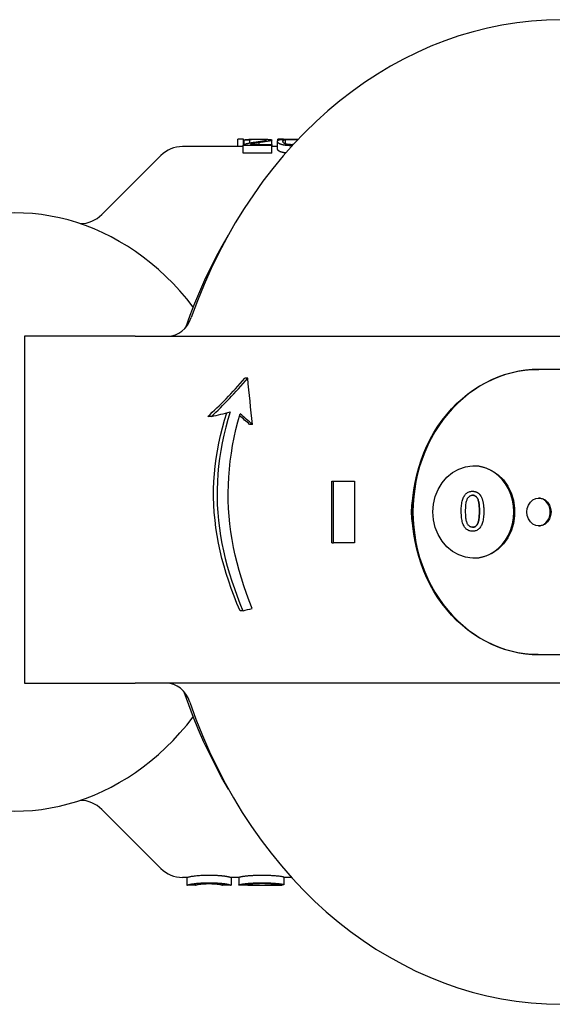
# Model space of a CAD drawing. Header units: millimetres. Extents: x 43 to 3729, y 37 to 451.
# Tile 5 of 12: x 304 to 338, y 387 to 451. Entities that reach past the tile are written whole.
import ezdxf

# ---------------------------------------------------------------- set-up
doc = ezdxf.new("R2010")
doc.units = ezdxf.units.MM
doc.layers.add('DETAIL', color=2, linetype='Continuous')

msp = doc.modelspace()

# ---------------------------------------------------------------- linework, layer by layer
at = {"layer": 'DETAIL'}
for p, q in [((318.354, 443.16), (317.983, 443.16)), ((317.983, 442.682), (317.983, 443.16)), ((318.354, 442.781), (318.354, 443.16)), ((320.944, 443.16), (320.589, 443.16)), ((320.589, 443.079), (320.589, 443.16)), ((320.944, 443.15), (320.944, 443.16)), ((321.088, 442.847), (321.088, 443.127)), ((318.34, 442.682), (314.402, 442.682)), ((318.34, 442.259), (318.34, 442.75)), ((320.192, 442.747), (318.34, 442.747)), ((318.34, 442.256), (318.34, 442.747)), ((318.404, 443.054), (318.354, 443.054)), ((318.404, 442.815), (318.404, 443.096)), ((318.757, 442.913), (318.757, 443.092)), ((318.818, 442.823), (320.192, 442.823)), ((319.362, 442.823), (319.362, 442.931)), ((320.189, 442.823), (320.189, 443.099)), ((320.192, 442.823), (320.192, 442.747)), ((320.192, 442.256), (320.192, 442.747)), ((320.56, 442.682), (320.192, 442.682)), ((320.56, 442.519), (320.56, 443.016)), ((309.16, 438.267), (312.988, 442.096)), ((320.192, 442.256), (318.34, 442.256)), ((304.139, 430.382), (304.139, 407.882)), ((311.325, 430.382), (304.139, 430.382)), ((311.325, 430.382), (323.092, 430.382)), ((323.092, 430.382), (330.427, 430.382)), ((332.633, 430.382), (376.321, 430.382)), ((337.478, 428.232), (337.526, 428.232)), ((353.842, 428.232), (337.526, 428.232)), ((318.624, 427.653), (318.441, 427.653)), ((316.272, 425.176), (316.034, 425.176)), ((318.93, 424.663), (318.751, 424.663)), ((324.089, 416.982), (324.089, 420.982)), ((324.089, 420.982), (324.195, 420.982)), ((324.195, 420.982), (325.553, 420.982)), ((324.195, 416.982), (324.195, 420.982)), ((325.553, 420.982), (325.553, 416.982)), ((333.215, 420.325), (333.215, 420.325)), ((333.215, 417.733), (333.215, 417.733)), ((324.089, 416.982), (324.195, 416.982)), ((325.553, 416.982), (324.195, 416.982)), ((318.32, 412.575), (318.132, 412.575)), ((337.478, 409.732), (337.526, 409.732)), ((337.526, 409.732), (353.842, 409.732)), ((304.139, 407.882), (311.325, 407.882)), ((323.092, 407.882), (311.325, 407.882)), ((330.249, 407.882), (323.092, 407.882)), ((376.321, 407.882), (332.633, 407.882)), ((309.16, 399.696), (312.988, 395.867)), ((314.684, 395.282), (314.402, 395.282)), ((314.683, 395.282), (314.683, 394.782)), ((317.55, 395.282), (317.55, 394.782)), ((318.054, 395.282), (317.55, 395.282)), ((318.054, 395.293), (318.054, 394.793)), ((320.967, 395.311), (320.967, 394.811)), ((321.47, 395.282), (320.967, 395.282)), ((315.237, 394.782), (314.684, 394.782)), ((317.55, 394.782), (316.997, 394.782)), ((318.815, 394.782), (318.163, 394.782)), ((320.869, 394.782), (320.309, 394.782)), ((320.363, 394.82), (320.363, 394.782)), ((320.871, 394.811), (320.871, 394.782))]:
    msp.add_line(p, q, dxfattribs=at)
at = {"layer": 'DETAIL', "flags": 128}
for points in [[(318.404, 443.096), (318.412, 443.102), (318.422, 443.109), (318.436, 443.114), (318.451, 443.12), (318.47, 443.125), (318.492, 443.129), (318.516, 443.133), (318.543, 443.137), (318.572, 443.14), (318.605, 443.143), (318.64, 443.146), (318.678, 443.148), (318.718, 443.15), (318.761, 443.152), (318.806, 443.154), (318.854, 443.155), (318.903, 443.157), (318.955, 443.158), (319.009, 443.159), (319.066, 443.159), (319.124, 443.16), (319.185, 443.16), (319.249, 443.161), (319.314, 443.161)], [(319.306, 443.143), (319.265, 443.143), (319.226, 443.143), (319.188, 443.142), (319.152, 443.142), (319.117, 443.141), (319.083, 443.14), (319.05, 443.139), (319.019, 443.138), (318.99, 443.137), (318.961, 443.135), (318.934, 443.133), (318.909, 443.131), (318.885, 443.129), (318.863, 443.127), (318.843, 443.124), (318.825, 443.122), (318.81, 443.119), (318.796, 443.116), (318.784, 443.112), (318.775, 443.109), (318.767, 443.105), (318.762, 443.101), (318.758, 443.096), (318.757, 443.092)], [(319.837, 443.1), (319.836, 443.103), (319.833, 443.107), (319.828, 443.11), (319.821, 443.113), (319.812, 443.116), (319.8, 443.119), (319.787, 443.121), (319.772, 443.124), (319.754, 443.126), (319.735, 443.128), (319.714, 443.13), (319.69, 443.132), (319.665, 443.134), (319.639, 443.136), (319.611, 443.137), (319.582, 443.138), (319.552, 443.139), (319.521, 443.14), (319.488, 443.141), (319.454, 443.142), (319.419, 443.142), (319.383, 443.143), (319.345, 443.143), (319.306, 443.143)], [(319.314, 443.161), (319.381, 443.161), (319.445, 443.16), (319.506, 443.16), (319.566, 443.159), (319.622, 443.158), (319.677, 443.158), (319.729, 443.156), (319.779, 443.155), (319.826, 443.153), (319.871, 443.152), (319.914, 443.149), (319.954, 443.147), (319.992, 443.144), (320.026, 443.142), (320.057, 443.139), (320.085, 443.135), (320.109, 443.132), (320.13, 443.128), (320.148, 443.124), (320.163, 443.12), (320.174, 443.115), (320.183, 443.11), (320.188, 443.105), (320.189, 443.099)], [(320.56, 443.016), (320.562, 443.034), (320.566, 443.049), (320.574, 443.064), (320.586, 443.076), (320.6, 443.087), (320.618, 443.097), (320.639, 443.106), (320.663, 443.114), (320.69, 443.121), (320.72, 443.127), (320.754, 443.132), (320.79, 443.137), (320.83, 443.141), (320.872, 443.145), (320.918, 443.148), (320.967, 443.151), (321.019, 443.153), (321.074, 443.155), (321.132, 443.157), (321.194, 443.158), (321.259, 443.159), (321.327, 443.16), (321.398, 443.16), (321.472, 443.161)], [(320.912, 443.016), (320.912, 443.024), (320.913, 443.032), (320.915, 443.04), (320.917, 443.047), (320.92, 443.054), (320.923, 443.06), (320.927, 443.066), (320.932, 443.072), (320.937, 443.077), (320.943, 443.082), (320.949, 443.087), (320.956, 443.091), (320.964, 443.096), (320.972, 443.099), (320.981, 443.103), (320.99, 443.107), (321, 443.11), (321.011, 443.113), (321.022, 443.116), (321.034, 443.118), (321.047, 443.121), (321.06, 443.123), (321.074, 443.125), (321.088, 443.127)], [(321.088, 443.127), (321.1, 443.128), (321.113, 443.13), (321.126, 443.131), (321.139, 443.132), (321.152, 443.133), (321.166, 443.134), (321.18, 443.135), (321.195, 443.136), (321.209, 443.137), (321.224, 443.138), (321.24, 443.138), (321.256, 443.139), (321.272, 443.14), (321.288, 443.14), (321.305, 443.141), (321.322, 443.141), (321.339, 443.142), (321.357, 443.142), (321.375, 443.142), (321.393, 443.142), (321.412, 443.143), (321.431, 443.143), (321.45, 443.143), (321.47, 443.143)], [(321.47, 443.143), (321.49, 443.143), (321.51, 443.143), (321.53, 443.143), (321.549, 443.142), (321.569, 443.142), (321.588, 443.142), (321.606, 443.141), (321.625, 443.141), (321.643, 443.14), (321.661, 443.14), (321.678, 443.139), (321.695, 443.138), (321.712, 443.138), (321.729, 443.137), (321.745, 443.136), (321.761, 443.135), (321.777, 443.134), (321.792, 443.133), (321.808, 443.131), (321.823, 443.13), (321.837, 443.128), (321.852, 443.127), (321.866, 443.125), (321.879, 443.124)], [(321.472, 443.161), (321.493, 443.161), (321.514, 443.161), (321.534, 443.16), (321.554, 443.16), (321.574, 443.16), (321.594, 443.16), (321.613, 443.16), (321.633, 443.16), (321.652, 443.16), (321.67, 443.16), (321.689, 443.159), (321.707, 443.159), (321.725, 443.159), (321.743, 443.158), (321.761, 443.158), (321.778, 443.158), (321.795, 443.157), (321.812, 443.157), (321.829, 443.157), (321.845, 443.156), (321.861, 443.156), (321.877, 443.155), (321.893, 443.155), (321.908, 443.154)], [(318.34, 442.747), (318.34, 442.749), (318.34, 442.752), (318.34, 442.754), (318.341, 442.757), (318.341, 442.759), (318.342, 442.761), (318.343, 442.764), (318.344, 442.766), (318.345, 442.769), (318.346, 442.771), (318.348, 442.773), (318.349, 442.776), (318.351, 442.778), (318.353, 442.78), (318.355, 442.783), (318.357, 442.785), (318.359, 442.787), (318.362, 442.789), (318.365, 442.792), (318.367, 442.794), (318.371, 442.796), (318.374, 442.798), (318.377, 442.8), (318.38, 442.802)], [(318.38, 442.802), (318.393, 442.81), (318.407, 442.817), (318.422, 442.823), (318.438, 442.83), (318.455, 442.837), (318.473, 442.844), (318.493, 442.85), (318.513, 442.857), (318.535, 442.863), (318.558, 442.869), (318.582, 442.876), (318.607, 442.882), (318.634, 442.888), (318.663, 442.894), (318.693, 442.9), (318.726, 442.907), (318.76, 442.913), (318.797, 442.92), (318.835, 442.927), (318.875, 442.933), (318.917, 442.94), (318.961, 442.947), (319.007, 442.954), (319.055, 442.961)], [(318.757, 443.092), (318.742, 443.092), (318.727, 443.092), (318.713, 443.092), (318.698, 443.092), (318.683, 443.093), (318.669, 443.093), (318.654, 443.093), (318.639, 443.093), (318.625, 443.093), (318.61, 443.093), (318.595, 443.094), (318.581, 443.094), (318.566, 443.094), (318.551, 443.094), (318.537, 443.094), (318.522, 443.094), (318.507, 443.095), (318.493, 443.095), (318.478, 443.095), (318.463, 443.095), (318.448, 443.095), (318.434, 443.095), (318.419, 443.096), (318.404, 443.096)], [(319.362, 442.931), (319.312, 442.923), (319.265, 442.916), (319.221, 442.909), (319.18, 442.902), (319.143, 442.896), (319.108, 442.89), (319.076, 442.884), (319.047, 442.879), (319.022, 442.874), (318.999, 442.87), (318.98, 442.866), (318.963, 442.863), (318.949, 442.859), (318.934, 442.856), (318.921, 442.853), (318.907, 442.85), (318.895, 442.846), (318.882, 442.843), (318.87, 442.84), (318.859, 442.836), (318.848, 442.833), (318.838, 442.83), (318.828, 442.826), (318.818, 442.823)], [(319.055, 442.961), (319.129, 442.971), (319.199, 442.981), (319.265, 442.99), (319.327, 442.999), (319.385, 443.007), (319.438, 443.015), (319.488, 443.022), (319.533, 443.028), (319.575, 443.035), (319.612, 443.041), (319.645, 443.046), (319.674, 443.051), (319.7, 443.056), (319.724, 443.06), (319.745, 443.065), (319.765, 443.069), (319.782, 443.073), (319.796, 443.078), (319.809, 443.082), (319.819, 443.085), (319.827, 443.089), (319.832, 443.093), (319.836, 443.097), (319.837, 443.1)], [(320.189, 443.099), (320.188, 443.095), (320.185, 443.09), (320.179, 443.085), (320.172, 443.081), (320.162, 443.076), (320.15, 443.071), (320.136, 443.066), (320.12, 443.061), (320.101, 443.055), (320.079, 443.05), (320.055, 443.044), (320.028, 443.038), (319.998, 443.032), (319.965, 443.026), (319.929, 443.02), (319.89, 443.013), (319.847, 443.006), (319.797, 442.998), (319.741, 442.989), (319.678, 442.98), (319.609, 442.969), (319.533, 442.957), (319.451, 442.945), (319.362, 442.931)], [(320.837, 442.803), (320.815, 442.81), (320.793, 442.817), (320.772, 442.824), (320.753, 442.832), (320.734, 442.839), (320.716, 442.847), (320.699, 442.856), (320.683, 442.864), (320.668, 442.873), (320.654, 442.881), (320.641, 442.89), (320.629, 442.9), (320.618, 442.909), (320.608, 442.918), (320.599, 442.928), (320.591, 442.937), (320.584, 442.947), (320.577, 442.957), (320.572, 442.967), (320.568, 442.977), (320.564, 442.987), (320.562, 442.996), (320.56, 443.006), (320.56, 443.016)], [(320.837, 442.311), (320.815, 442.317), (320.793, 442.324), (320.772, 442.331), (320.753, 442.339), (320.734, 442.346), (320.716, 442.354), (320.699, 442.362), (320.683, 442.371), (320.668, 442.379), (320.654, 442.388), (320.641, 442.396), (320.629, 442.405), (320.618, 442.415), (320.608, 442.424), (320.599, 442.433), (320.591, 442.443), (320.584, 442.452), (320.577, 442.462), (320.572, 442.471), (320.568, 442.481), (320.564, 442.491), (320.562, 442.5), (320.56, 442.51), (320.56, 442.519)], [(321.472, 442.735), (321.439, 442.736), (321.406, 442.736), (321.374, 442.737), (321.342, 442.737), (321.311, 442.738), (321.281, 442.74), (321.251, 442.741), (321.222, 442.743), (321.193, 442.745), (321.165, 442.748), (321.138, 442.75), (321.111, 442.753), (321.085, 442.756), (321.059, 442.759), (321.034, 442.762), (321.01, 442.766), (320.986, 442.77), (320.963, 442.774), (320.941, 442.778), (320.919, 442.783), (320.898, 442.788), (320.877, 442.793), (320.857, 442.798), (320.837, 442.803)], [(321.472, 442.802), (321.433, 442.802), (321.395, 442.803), (321.358, 442.805), (321.322, 442.807), (321.288, 442.81), (321.254, 442.814), (321.221, 442.819), (321.19, 442.824), (321.159, 442.83), (321.129, 442.836), (321.101, 442.843), (321.073, 442.851), (321.048, 442.86), (321.024, 442.869), (321.003, 442.88), (320.984, 442.892), (320.967, 442.905), (320.952, 442.919), (320.94, 442.934), (320.93, 442.949), (320.922, 442.966), (320.917, 442.982), (320.913, 442.999), (320.912, 443.016)], [(321.582, 442.804), (321.577, 442.804), (321.573, 442.804), (321.569, 442.804), (321.564, 442.804), (321.56, 442.803), (321.555, 442.803), (321.551, 442.803), (321.546, 442.803), (321.542, 442.803), (321.537, 442.803), (321.533, 442.802), (321.528, 442.802), (321.524, 442.802), (321.519, 442.802), (321.514, 442.802), (321.51, 442.802), (321.505, 442.802), (321.5, 442.802), (321.496, 442.802), (321.491, 442.802), (321.486, 442.802), (321.482, 442.802), (321.477, 442.802), (321.472, 442.802)], [(321.519, 442.736), (321.517, 442.736), (321.515, 442.736), (321.513, 442.736), (321.511, 442.736), (321.509, 442.736), (321.507, 442.736), (321.505, 442.736), (321.503, 442.736), (321.502, 442.736), (321.5, 442.736), (321.498, 442.735), (321.496, 442.735), (321.494, 442.735), (321.492, 442.735), (321.49, 442.735), (321.488, 442.735), (321.486, 442.735), (321.484, 442.735), (321.482, 442.735), (321.48, 442.735), (321.478, 442.735), (321.476, 442.735), (321.474, 442.735), (321.472, 442.735)], [(318.34, 442.256), (318.34, 442.256), (318.34, 442.256), (318.34, 442.256), (318.34, 442.256), (318.34, 442.257), (318.34, 442.257), (318.34, 442.257), (318.34, 442.257), (318.34, 442.257), (318.34, 442.257), (318.34, 442.257), (318.34, 442.258), (318.34, 442.258), (318.34, 442.258), (318.34, 442.258), (318.34, 442.258), (318.34, 442.258), (318.34, 442.258), (318.34, 442.259), (318.34, 442.259), (318.34, 442.259), (318.34, 442.259), (318.34, 442.259), (318.34, 442.259)], [(321.097, 442.263), (321.085, 442.265), (321.072, 442.266), (321.06, 442.268), (321.048, 442.269), (321.036, 442.271), (321.025, 442.272), (321.013, 442.274), (321.002, 442.276), (320.99, 442.278), (320.979, 442.28), (320.968, 442.282), (320.957, 442.284), (320.946, 442.286), (320.936, 442.288), (320.925, 442.29), (320.915, 442.292), (320.905, 442.294), (320.895, 442.296), (320.885, 442.299), (320.875, 442.301), (320.865, 442.303), (320.856, 442.306), (320.847, 442.308), (320.837, 442.311)], [(314.606, 430.952), (314.891, 431.74), (315.194, 432.519), (315.515, 433.288), (315.853, 434.046), (316.21, 434.793), (316.583, 435.528), (316.974, 436.251), (317.381, 436.961)], [(330.427, 430.382), (330.478, 430.382), (330.529, 430.382), (330.58, 430.382), (330.633, 430.382), (330.685, 430.383), (330.739, 430.383), (330.793, 430.384), (330.849, 430.384), (330.906, 430.385), (330.963, 430.385), (331.023, 430.386), (331.083, 430.386), (331.146, 430.386), (331.21, 430.387), (331.276, 430.387), (331.343, 430.387), (331.413, 430.387), (331.481, 430.387), (331.547, 430.387), (331.612, 430.386), (331.675, 430.386), (331.736, 430.386), (331.796, 430.385), (331.855, 430.385)], [(331.854, 430.383), (331.887, 430.383), (331.919, 430.382), (331.951, 430.382), (331.984, 430.382), (332.016, 430.382), (332.048, 430.381), (332.081, 430.381), (332.113, 430.381), (332.146, 430.381), (332.178, 430.381), (332.211, 430.381), (332.243, 430.38), (332.275, 430.38), (332.308, 430.38), (332.34, 430.38), (332.373, 430.38), (332.405, 430.38), (332.438, 430.38), (332.47, 430.38), (332.503, 430.38), (332.535, 430.38), (332.568, 430.379), (332.6, 430.379), (332.633, 430.379)], [(329.349, 419.909), (329.406, 420.409), (329.487, 420.904), (329.593, 421.394), (329.722, 421.876), (329.874, 422.35), (330.049, 422.814), (330.246, 423.266), (330.465, 423.706), (330.704, 424.132), (330.964, 424.543), (331.243, 424.937), (331.54, 425.313), (331.855, 425.671), (332.186, 426.009), (332.533, 426.326), (332.894, 426.621), (333.269, 426.893), (333.655, 427.143), (334.053, 427.367), (334.46, 427.568), (334.876, 427.742), (335.299, 427.891), (335.728, 428.013), (336.162, 428.108), (336.599, 428.177), (337.038, 428.218), (337.478, 428.232)], [(337.526, 428.232), (337.089, 428.218), (336.652, 428.177), (336.217, 428.11), (335.785, 428.015), (335.358, 427.894), (334.937, 427.747), (334.523, 427.575), (334.117, 427.377), (333.721, 427.154), (333.336, 426.907), (332.962, 426.638), (332.602, 426.345), (332.256, 426.032), (331.925, 425.697), (331.611, 425.343), (331.313, 424.97), (331.034, 424.579), (330.774, 424.172), (330.534, 423.75), (330.314, 423.314), (330.115, 422.865), (329.939, 422.405), (329.784, 421.935), (329.653, 421.456), (329.545, 420.97), (329.461, 420.478), (329.4, 419.982), (329.364, 419.482), (329.352, 418.982), (329.364, 418.481), (329.4, 417.981), (329.461, 417.485), (329.545, 416.993), (329.653, 416.507), (329.784, 416.028), (329.939, 415.558), (330.115, 415.098), (330.314, 414.649), (330.534, 414.213), (330.774, 413.791), (331.034, 413.384), (331.313, 412.993), (331.611, 412.62), (331.925, 412.266), (332.256, 411.932), (332.602, 411.618), (332.962, 411.325), (333.336, 411.056), (333.721, 410.809), (334.117, 410.586), (334.523, 410.388), (334.937, 410.216), (335.358, 410.069), (335.785, 409.948), (336.217, 409.853), (336.652, 409.786), (337.089, 409.745), (337.526, 409.732)], [(318.132, 412.575), (317.931, 413.052), (317.74, 413.532), (317.56, 414.015), (317.391, 414.5), (317.233, 414.988), (317.088, 415.478), (316.956, 415.97), (316.837, 416.464), (316.732, 416.96), (316.641, 417.457), (316.565, 417.955), (316.504, 418.454), (316.458, 418.954), (316.427, 419.453), (316.413, 419.953), (316.415, 420.453), (316.432, 420.953), (316.466, 421.453), (316.515, 421.952), (316.579, 422.451), (316.659, 422.949), (316.752, 423.446), (316.86, 423.941), (316.982, 424.435), (317.117, 424.926), (317.264, 425.416)], [(317.486, 425.473), (317.337, 424.974), (317.202, 424.472), (317.08, 423.97), (316.972, 423.466), (316.879, 422.962), (316.801, 422.457), (316.738, 421.952), (316.69, 421.447), (316.657, 420.944), (316.64, 420.441), (316.639, 419.94), (316.653, 419.44), (316.683, 418.94), (316.729, 418.44), (316.789, 417.941), (316.863, 417.444), (316.952, 416.948), (317.054, 416.453), (317.17, 415.96), (317.299, 415.469), (317.441, 414.98), (317.595, 414.494), (317.76, 414.01), (317.937, 413.528), (318.123, 413.05), (318.32, 412.575)], [(318.921, 412.731), (318.729, 413.216), (318.548, 413.704), (318.378, 414.196), (318.22, 414.69), (318.073, 415.186), (317.939, 415.685), (317.818, 416.186), (317.711, 416.688), (317.617, 417.193), (317.538, 417.698), (317.473, 418.204), (317.422, 418.711), (317.386, 419.218), (317.365, 419.725), (317.36, 420.232), (317.37, 420.74), (317.396, 421.25), (317.437, 421.762), (317.493, 422.274), (317.564, 422.787), (317.65, 423.3), (317.75, 423.813), (317.866, 424.325), (317.995, 424.836), (318.138, 425.345)], [(330.646, 418.982), (330.684, 419.489), (330.798, 419.981), (330.985, 420.445), (331.238, 420.866), (331.552, 421.234), (331.915, 421.536), (332.318, 421.765), (332.749, 421.914), (333.195, 421.979), (333.645, 421.957), (334.083, 421.85), (334.5, 421.661), (334.881, 421.394), (335.217, 421.058), (335.498, 420.663), (335.716, 420.219), (335.866, 419.739), (335.941, 419.238), (335.941, 418.728), (335.866, 418.227), (335.717, 417.747), (335.5, 417.303), (335.219, 416.907), (334.883, 416.57), (334.502, 416.304), (334.085, 416.113), (333.647, 416.006), (333.197, 415.984), (332.751, 416.048), (332.32, 416.197), (331.917, 416.426), (331.553, 416.728), (331.239, 417.095), (330.985, 417.518), (330.798, 417.982), (330.684, 418.475), (330.646, 418.982)], [(333.285, 415.982), (333.629, 416.01), (333.966, 416.09), (334.291, 416.218), (334.598, 416.392), (334.883, 416.611), (335.139, 416.87), (335.364, 417.164), (335.554, 417.489), (335.705, 417.84), (335.814, 418.209), (335.88, 418.592), (335.903, 418.982), (335.88, 419.371), (335.814, 419.754), (335.705, 420.123), (335.554, 420.474), (335.364, 420.799), (335.139, 421.093), (334.883, 421.352), (334.598, 421.571), (334.291, 421.745), (333.966, 421.874), (333.629, 421.953), (333.285, 421.981)], [(332.483, 419.03), (332.485, 419.139), (332.488, 419.242), (332.495, 419.341), (332.504, 419.434), (332.515, 419.521), (332.529, 419.604), (332.546, 419.68), (332.565, 419.752), (332.586, 419.819), (332.611, 419.881), (332.637, 419.94), (332.666, 419.995), (332.698, 420.046), (332.732, 420.093), (332.769, 420.137), (332.808, 420.176), (332.85, 420.211), (332.894, 420.241), (332.941, 420.267), (332.991, 420.288), (333.043, 420.304), (333.098, 420.315), (333.155, 420.322), (333.215, 420.325)], [(332.483, 419.03), (332.485, 419.139), (332.488, 419.242), (332.495, 419.341), (332.504, 419.434), (332.515, 419.521), (332.529, 419.604), (332.546, 419.68), (332.565, 419.752), (332.586, 419.819), (332.61, 419.881), (332.637, 419.94), (332.666, 419.995), (332.698, 420.046), (332.732, 420.093), (332.769, 420.137), (332.808, 420.176), (332.85, 420.211), (332.894, 420.241), (332.941, 420.267), (332.991, 420.288), (333.043, 420.304), (333.098, 420.315), (333.155, 420.322), (333.215, 420.325)], [(333.215, 420.325), (333.242, 420.324), (333.268, 420.323), (333.294, 420.321), (333.319, 420.318), (333.344, 420.313), (333.369, 420.308), (333.392, 420.303), (333.416, 420.296), (333.439, 420.288), (333.461, 420.279), (333.483, 420.27), (333.505, 420.259), (333.526, 420.248), (333.546, 420.236), (333.566, 420.223), (333.586, 420.209), (333.605, 420.194), (333.623, 420.178), (333.641, 420.161), (333.659, 420.143), (333.676, 420.125), (333.693, 420.105), (333.709, 420.085), (333.724, 420.063)], [(329.349, 418.054), (329.335, 418.13), (329.322, 418.207), (329.311, 418.284), (329.301, 418.361), (329.292, 418.438), (329.284, 418.515), (329.277, 418.593), (329.272, 418.67), (329.268, 418.748), (329.265, 418.826), (329.263, 418.904), (329.262, 418.982), (329.263, 419.059), (329.265, 419.137), (329.268, 419.215), (329.272, 419.293), (329.277, 419.37), (329.284, 419.448), (329.292, 419.525), (329.301, 419.602), (329.311, 419.679), (329.322, 419.756), (329.335, 419.833), (329.349, 419.909)], [(329.349, 419.909), (329.342, 419.832), (329.336, 419.755), (329.33, 419.678), (329.325, 419.6), (329.321, 419.523), (329.317, 419.446), (329.314, 419.368), (329.312, 419.291), (329.31, 419.214), (329.308, 419.136), (329.307, 419.059), (329.307, 418.982), (329.307, 418.904), (329.308, 418.827), (329.31, 418.749), (329.312, 418.672), (329.314, 418.595), (329.317, 418.517), (329.321, 418.44), (329.325, 418.363), (329.33, 418.285), (329.336, 418.208), (329.342, 418.131), (329.349, 418.054)], [(332.768, 419.03), (332.769, 419.131), (332.771, 419.226), (332.776, 419.316), (332.782, 419.4), (332.79, 419.478), (332.8, 419.55), (332.812, 419.617), (332.825, 419.678), (332.841, 419.732), (332.858, 419.781), (332.877, 419.825), (332.897, 419.862), (332.919, 419.895), (332.942, 419.925), (332.966, 419.953), (332.99, 419.977), (333.015, 419.999), (333.041, 420.017), (333.068, 420.033), (333.096, 420.046), (333.124, 420.056), (333.154, 420.064), (333.184, 420.068), (333.215, 420.069)], [(333.663, 419.03), (333.662, 419.131), (333.659, 419.227), (333.655, 419.317), (333.648, 419.401), (333.64, 419.479), (333.631, 419.552), (333.619, 419.618), (333.605, 419.679), (333.59, 419.734), (333.573, 419.783), (333.554, 419.826), (333.534, 419.863), (333.512, 419.896), (333.489, 419.926), (333.465, 419.953), (333.441, 419.978), (333.416, 419.999), (333.389, 420.018), (333.362, 420.033), (333.335, 420.046), (333.306, 420.056), (333.276, 420.064), (333.246, 420.068), (333.215, 420.069)], [(333.215, 420.069), (333.246, 420.068), (333.276, 420.064), (333.306, 420.056), (333.335, 420.046), (333.362, 420.033), (333.389, 420.018), (333.416, 419.999), (333.441, 419.978), (333.465, 419.953), (333.489, 419.926), (333.512, 419.896), (333.534, 419.863), (333.554, 419.826), (333.573, 419.783), (333.59, 419.734), (333.605, 419.679), (333.619, 419.618), (333.631, 419.552), (333.64, 419.479), (333.648, 419.401), (333.655, 419.317), (333.659, 419.227), (333.662, 419.131), (333.663, 419.03)], [(333.724, 420.063), (333.742, 420.036), (333.76, 420.007), (333.776, 419.977), (333.792, 419.946), (333.807, 419.913), (333.822, 419.879), (333.835, 419.844), (333.848, 419.807), (333.86, 419.768), (333.871, 419.729), (333.881, 419.688), (333.891, 419.645), (333.9, 419.602), (333.908, 419.556), (333.915, 419.51), (333.922, 419.462), (333.928, 419.413), (333.933, 419.362), (333.937, 419.31), (333.94, 419.257), (333.943, 419.202), (333.945, 419.146), (333.946, 419.088), (333.946, 419.03)], [(336.74, 418.982), (336.766, 419.214), (336.845, 419.432), (336.97, 419.618), (337.133, 419.761), (337.323, 419.851), (337.526, 419.882), (337.73, 419.851), (337.919, 419.761), (338.081, 419.618), (338.206, 419.432), (338.285, 419.215), (338.311, 418.982), (338.285, 418.749), (338.206, 418.532), (338.082, 418.345), (337.92, 418.202), (337.73, 418.112), (337.527, 418.082), (337.324, 418.112), (337.134, 418.202), (336.971, 418.345), (336.845, 418.531), (336.766, 418.749), (336.74, 418.982)], [(337.502, 418.082), (337.602, 418.093), (337.7, 418.118), (337.795, 418.158), (337.884, 418.212), (337.967, 418.278), (338.041, 418.355), (338.106, 418.443), (338.161, 418.54), (338.205, 418.644), (338.237, 418.753), (338.256, 418.866), (338.262, 418.982), (338.256, 419.097), (338.237, 419.21), (338.205, 419.319), (338.161, 419.423), (338.106, 419.52), (338.041, 419.608), (337.967, 419.685), (337.884, 419.751), (337.795, 419.805), (337.7, 419.845), (337.602, 419.87), (337.502, 419.881)], [(333.215, 417.733), (333.156, 417.735), (333.1, 417.742), (333.046, 417.753), (332.994, 417.769), (332.945, 417.79), (332.898, 417.815), (332.854, 417.844), (332.812, 417.878), (332.773, 417.915), (332.737, 417.957), (332.704, 418.002), (332.673, 418.052), (332.644, 418.105), (332.618, 418.163), (332.594, 418.224), (332.572, 418.289), (332.552, 418.357), (332.534, 418.429), (332.518, 418.508), (332.506, 418.595), (332.496, 418.691), (332.489, 418.795), (332.485, 418.908), (332.483, 419.03)], [(333.215, 417.733), (333.156, 417.735), (333.1, 417.742), (333.046, 417.753), (332.994, 417.769), (332.945, 417.79), (332.898, 417.815), (332.854, 417.844), (332.812, 417.878), (332.773, 417.915), (332.737, 417.957), (332.703, 418.002), (332.673, 418.052), (332.644, 418.105), (332.618, 418.163), (332.594, 418.224), (332.572, 418.289), (332.552, 418.357), (332.534, 418.429), (332.518, 418.508), (332.506, 418.595), (332.496, 418.691), (332.489, 418.795), (332.485, 418.908), (332.483, 419.03)], [(333.218, 417.99), (333.187, 417.991), (333.156, 417.996), (333.126, 418.003), (333.097, 418.013), (333.069, 418.026), (333.042, 418.042), (333.016, 418.06), (332.99, 418.082), (332.966, 418.106), (332.942, 418.133), (332.919, 418.163), (332.897, 418.196), (332.877, 418.233), (332.858, 418.277), (332.841, 418.326), (332.825, 418.38), (332.812, 418.441), (332.8, 418.508), (332.79, 418.58), (332.782, 418.658), (332.776, 418.742), (332.771, 418.832), (332.769, 418.928), (332.768, 419.03)], [(333.946, 419.03), (333.945, 418.92), (333.941, 418.815), (333.935, 418.716), (333.926, 418.623), (333.914, 418.535), (333.9, 418.452), (333.884, 418.375), (333.864, 418.304), (333.843, 418.237), (333.819, 418.174), (333.792, 418.115), (333.763, 418.06), (333.731, 418.01), (333.697, 417.963), (333.661, 417.92), (333.622, 417.881), (333.58, 417.846), (333.536, 417.816), (333.489, 417.79), (333.44, 417.77), (333.388, 417.753), (333.333, 417.742), (333.275, 417.735), (333.215, 417.733)], [(333.521, 418.172), (333.532, 418.192), (333.544, 418.213), (333.554, 418.236), (333.564, 418.26), (333.574, 418.286), (333.583, 418.313), (333.592, 418.341), (333.6, 418.371), (333.607, 418.402), (333.615, 418.434), (333.621, 418.468), (333.627, 418.503), (333.633, 418.539), (333.638, 418.577), (333.643, 418.616), (333.647, 418.656), (333.651, 418.698), (333.654, 418.742), (333.657, 418.786), (333.659, 418.832), (333.661, 418.879), (333.662, 418.928), (333.663, 418.978), (333.663, 419.03)], [(333.663, 419.03), (333.663, 418.978), (333.662, 418.928), (333.661, 418.879), (333.659, 418.832), (333.657, 418.786), (333.654, 418.742), (333.651, 418.698), (333.647, 418.656), (333.643, 418.616), (333.638, 418.577), (333.633, 418.539), (333.627, 418.503), (333.621, 418.468), (333.615, 418.434), (333.607, 418.402), (333.6, 418.371), (333.592, 418.341), (333.583, 418.313), (333.574, 418.286), (333.564, 418.26), (333.554, 418.236), (333.544, 418.213), (333.533, 418.192), (333.521, 418.172)], [(337.478, 409.732), (337.038, 409.745), (336.599, 409.786), (336.162, 409.855), (335.728, 409.95), (335.299, 410.072), (334.876, 410.221), (334.46, 410.396), (334.053, 410.596), (333.655, 410.82), (333.269, 411.07), (332.894, 411.342), (332.533, 411.637), (332.186, 411.954), (331.855, 412.292), (331.54, 412.65), (331.243, 413.026), (330.964, 413.42), (330.704, 413.831), (330.465, 414.257), (330.246, 414.697), (330.049, 415.149), (329.874, 415.613), (329.722, 416.087), (329.593, 416.569), (329.487, 417.059), (329.406, 417.554), (329.349, 418.054)], [(333.218, 417.99), (333.234, 417.99), (333.249, 417.991), (333.264, 417.993), (333.279, 417.995), (333.294, 417.998), (333.308, 418.001), (333.322, 418.006), (333.336, 418.01), (333.35, 418.016), (333.363, 418.022), (333.376, 418.028), (333.389, 418.036), (333.401, 418.043), (333.413, 418.052), (333.425, 418.061), (333.437, 418.071), (333.449, 418.081), (333.46, 418.092), (333.471, 418.104), (333.481, 418.116), (333.491, 418.129), (333.502, 418.143), (333.511, 418.157), (333.521, 418.172)], [(333.521, 418.172), (333.511, 418.157), (333.502, 418.143), (333.492, 418.129), (333.481, 418.116), (333.471, 418.104), (333.46, 418.092), (333.449, 418.081), (333.437, 418.071), (333.425, 418.061), (333.414, 418.052), (333.401, 418.043), (333.389, 418.036), (333.376, 418.028), (333.363, 418.022), (333.35, 418.016), (333.336, 418.01), (333.322, 418.006), (333.308, 418.001), (333.294, 417.998), (333.279, 417.995), (333.264, 417.993), (333.249, 417.991), (333.234, 417.99), (333.218, 417.99)], [(331.726, 407.877), (331.657, 407.876), (331.592, 407.876), (331.528, 407.875), (331.466, 407.875), (331.405, 407.875), (331.345, 407.875), (331.285, 407.875), (331.224, 407.875), (331.162, 407.875), (331.099, 407.875), (331.034, 407.875), (330.967, 407.876), (330.902, 407.876), (330.837, 407.877), (330.775, 407.877), (330.713, 407.878), (330.653, 407.879), (330.594, 407.879), (330.535, 407.88), (330.477, 407.88), (330.42, 407.881), (330.363, 407.881), (330.306, 407.881), (330.249, 407.882)], [(332.633, 407.884), (332.595, 407.884), (332.557, 407.884), (332.519, 407.883), (332.481, 407.883), (332.443, 407.883), (332.405, 407.883), (332.367, 407.883), (332.33, 407.883), (332.292, 407.883), (332.254, 407.883), (332.216, 407.883), (332.178, 407.882), (332.14, 407.882), (332.103, 407.882), (332.065, 407.882), (332.027, 407.881), (331.989, 407.881), (331.952, 407.881), (331.914, 407.881), (331.876, 407.88), (331.838, 407.88), (331.801, 407.88), (331.763, 407.879), (331.725, 407.879)], [(317.381, 401.002), (316.955, 401.745), (316.548, 402.503), (316.159, 403.274), (315.789, 404.057), (315.438, 404.853), (315.107, 405.661), (314.796, 406.479), (314.505, 407.308)], [(314.683, 395.282), (314.686, 395.282), (314.693, 395.284), (314.706, 395.289), (314.723, 395.294), (314.745, 395.301), (314.773, 395.309), (314.805, 395.318), (314.842, 395.327), (314.885, 395.336), (314.932, 395.346), (314.984, 395.356), (315.041, 395.365), (315.103, 395.375), (315.17, 395.384), (315.242, 395.393), (315.318, 395.401), (315.4, 395.409), (315.487, 395.416), (315.579, 395.422), (315.676, 395.427), (315.779, 395.431), (315.886, 395.434), (315.999, 395.435), (316.117, 395.436)], [(316.117, 395.436), (316.169, 395.436), (316.221, 395.436), (316.272, 395.435), (316.322, 395.434), (316.37, 395.433), (316.418, 395.432), (316.465, 395.431), (316.511, 395.429), (316.556, 395.427), (316.6, 395.425), (316.643, 395.423), (316.685, 395.42), (316.726, 395.418), (316.766, 395.415), (316.805, 395.412), (316.843, 395.409), (316.881, 395.405), (316.917, 395.402), (316.952, 395.398), (316.987, 395.394), (317.02, 395.391), (317.053, 395.387), (317.084, 395.382), (317.115, 395.378)], [(317.115, 395.378), (317.15, 395.373), (317.184, 395.368), (317.217, 395.362), (317.248, 395.357), (317.277, 395.351), (317.305, 395.346), (317.332, 395.34), (317.357, 395.335), (317.38, 395.329), (317.402, 395.324), (317.423, 395.319), (317.442, 395.314), (317.459, 395.309), (317.475, 395.304), (317.489, 395.3), (317.502, 395.296), (317.513, 395.293), (317.523, 395.29), (317.532, 395.287), (317.538, 395.285), (317.544, 395.283), (317.547, 395.282), (317.55, 395.282), (317.55, 395.282)], [(318.054, 395.293), (318.054, 395.295), (318.056, 395.297), (318.059, 395.3), (318.063, 395.302), (318.069, 395.305), (318.075, 395.307), (318.083, 395.31), (318.092, 395.313), (318.102, 395.316), (318.114, 395.319), (318.127, 395.322), (318.141, 395.326), (318.156, 395.329), (318.172, 395.332), (318.189, 395.336), (318.208, 395.339), (318.228, 395.343), (318.249, 395.347), (318.272, 395.35), (318.295, 395.354), (318.32, 395.358), (318.346, 395.362), (318.373, 395.365), (318.401, 395.369)], [(318.401, 395.369), (318.437, 395.374), (318.474, 395.379), (318.512, 395.383), (318.551, 395.388), (318.591, 395.392), (318.632, 395.396), (318.675, 395.4), (318.718, 395.404), (318.762, 395.408), (318.807, 395.411), (318.854, 395.415), (318.901, 395.418), (318.95, 395.42), (319, 395.423), (319.05, 395.426), (319.102, 395.428), (319.155, 395.43), (319.209, 395.431), (319.264, 395.433), (319.32, 395.434), (319.377, 395.435), (319.435, 395.436), (319.494, 395.436), (319.554, 395.436)], [(319.554, 395.436), (319.653, 395.436), (319.748, 395.435), (319.84, 395.433), (319.929, 395.431), (320.016, 395.428), (320.099, 395.424), (320.179, 395.42), (320.256, 395.416), (320.33, 395.41), (320.401, 395.405), (320.468, 395.398), (320.533, 395.392), (320.594, 395.385), (320.651, 395.378), (320.703, 395.371), (320.75, 395.364), (320.793, 395.357), (320.831, 395.35), (320.865, 395.343), (320.895, 395.336), (320.919, 395.329), (320.94, 395.323), (320.956, 395.316), (320.967, 395.311)], [(314.684, 394.782), (314.688, 394.783), (314.697, 394.786), (314.711, 394.791), (314.73, 394.797), (314.754, 394.804), (314.782, 394.812), (314.815, 394.821), (314.853, 394.83), (314.896, 394.84), (314.944, 394.85), (314.996, 394.859), (315.053, 394.869), (315.115, 394.879), (315.182, 394.888), (315.253, 394.897), (315.329, 394.905), (315.41, 394.913), (315.496, 394.92), (315.587, 394.925), (315.683, 394.93), (315.784, 394.934), (315.89, 394.937), (316.001, 394.939), (316.117, 394.939)], [(315.237, 394.782), (315.24, 394.782), (315.247, 394.785), (315.257, 394.789), (315.27, 394.794), (315.287, 394.8), (315.307, 394.807), (315.331, 394.813), (315.357, 394.82), (315.388, 394.827), (315.422, 394.834), (315.459, 394.84), (315.499, 394.845), (315.542, 394.851), (315.586, 394.856), (315.632, 394.86), (315.68, 394.864), (315.729, 394.868), (315.779, 394.872), (315.832, 394.875), (315.885, 394.877), (315.941, 394.879), (315.998, 394.88), (316.057, 394.881), (316.117, 394.881)], [(316.117, 394.939), (316.169, 394.939), (316.221, 394.939), (316.272, 394.938), (316.322, 394.937), (316.37, 394.936), (316.418, 394.935), (316.465, 394.934), (316.511, 394.932), (316.556, 394.93), (316.6, 394.928), (316.643, 394.926), (316.685, 394.923), (316.726, 394.921), (316.766, 394.918), (316.805, 394.915), (316.843, 394.911), (316.881, 394.908), (316.917, 394.904), (316.952, 394.901), (316.987, 394.897), (317.02, 394.893), (317.053, 394.889), (317.084, 394.885), (317.115, 394.88)], [(316.117, 394.881), (316.177, 394.881), (316.236, 394.88), (316.293, 394.879), (316.348, 394.877), (316.402, 394.875), (316.454, 394.872), (316.505, 394.868), (316.554, 394.864), (316.602, 394.86), (316.647, 394.856), (316.692, 394.851), (316.734, 394.846), (316.775, 394.84), (316.812, 394.834), (316.846, 394.827), (316.876, 394.82), (316.903, 394.814), (316.927, 394.807), (316.947, 394.8), (316.964, 394.794), (316.977, 394.789), (316.987, 394.785), (316.994, 394.782), (316.997, 394.782)], [(317.115, 394.88), (317.149, 394.875), (317.182, 394.87), (317.214, 394.864), (317.244, 394.859), (317.273, 394.853), (317.3, 394.848), (317.326, 394.842), (317.351, 394.837), (317.374, 394.832), (317.395, 394.826), (317.416, 394.821), (317.435, 394.816), (317.452, 394.812), (317.468, 394.807), (317.483, 394.803), (317.496, 394.799), (317.508, 394.795), (317.518, 394.792), (317.527, 394.789), (317.534, 394.786), (317.54, 394.784), (317.545, 394.783), (317.548, 394.782), (317.55, 394.782)], [(318.054, 394.793), (318.054, 394.796), (318.056, 394.798), (318.059, 394.8), (318.063, 394.803), (318.069, 394.805), (318.075, 394.808), (318.083, 394.811), (318.092, 394.814), (318.102, 394.817), (318.114, 394.82), (318.127, 394.823), (318.141, 394.826), (318.156, 394.83), (318.172, 394.833), (318.189, 394.837), (318.208, 394.841), (318.228, 394.844), (318.249, 394.848), (318.272, 394.852), (318.295, 394.856), (318.32, 394.859), (318.346, 394.863), (318.373, 394.867), (318.401, 394.871)], [(318.163, 394.782), (318.154, 394.782), (318.146, 394.782), (318.137, 394.782), (318.13, 394.782), (318.122, 394.782), (318.115, 394.782), (318.109, 394.782), (318.102, 394.783), (318.096, 394.783), (318.091, 394.783), (318.086, 394.784), (318.081, 394.784), (318.077, 394.785), (318.073, 394.785), (318.069, 394.786), (318.066, 394.786), (318.063, 394.787), (318.06, 394.788), (318.058, 394.789), (318.057, 394.79), (318.055, 394.79), (318.054, 394.791), (318.054, 394.792), (318.054, 394.793)], [(318.401, 394.871), (318.437, 394.876), (318.474, 394.881), (318.512, 394.885), (318.551, 394.89), (318.591, 394.894), (318.632, 394.899), (318.675, 394.903), (318.718, 394.907), (318.762, 394.91), (318.807, 394.914), (318.854, 394.917), (318.901, 394.92), (318.95, 394.923), (319, 394.926), (319.05, 394.929), (319.102, 394.931), (319.155, 394.933), (319.209, 394.934), (319.264, 394.936), (319.32, 394.937), (319.377, 394.938), (319.435, 394.939), (319.494, 394.939), (319.554, 394.939)], [(319.554, 394.881), (319.49, 394.881), (319.428, 394.88), (319.367, 394.879), (319.308, 394.878), (319.251, 394.876), (319.195, 394.873), (319.141, 394.87), (319.089, 394.867), (319.038, 394.863), (318.989, 394.859), (318.942, 394.855), (318.896, 394.85), (318.853, 394.845), (318.814, 394.841), (318.779, 394.836), (318.747, 394.831), (318.719, 394.826), (318.695, 394.821), (318.674, 394.816), (318.658, 394.812), (318.645, 394.807), (318.635, 394.803), (318.63, 394.799), (318.628, 394.796)], [(318.628, 394.796), (318.63, 394.792), (318.635, 394.79), (318.644, 394.788), (318.657, 394.786), (318.673, 394.784), (318.692, 394.783), (318.716, 394.783), (318.742, 394.782), (318.773, 394.782), (318.807, 394.782), (318.844, 394.782), (318.886, 394.782), (318.93, 394.782), (318.976, 394.782), (319.025, 394.783), (319.075, 394.783), (319.129, 394.784), (319.184, 394.784), (319.241, 394.785), (319.301, 394.785), (319.363, 394.785), (319.427, 394.786), (319.494, 394.786), (319.563, 394.786)], [(319.554, 394.939), (319.653, 394.939), (319.748, 394.938), (319.84, 394.936), (319.929, 394.934), (320.016, 394.931), (320.099, 394.927), (320.179, 394.923), (320.256, 394.918), (320.33, 394.913), (320.401, 394.907), (320.468, 394.901), (320.533, 394.894), (320.594, 394.887), (320.651, 394.88), (320.703, 394.873), (320.75, 394.866), (320.793, 394.859), (320.831, 394.851), (320.865, 394.844), (320.895, 394.837), (320.919, 394.83), (320.94, 394.824), (320.956, 394.817), (320.967, 394.811)], [(320.401, 394.808), (320.389, 394.813), (320.376, 394.817), (320.359, 394.821), (320.341, 394.826), (320.32, 394.83), (320.297, 394.835), (320.271, 394.839), (320.244, 394.843), (320.214, 394.847), (320.181, 394.851), (320.147, 394.855), (320.11, 394.859), (320.071, 394.862), (320.031, 394.865), (319.989, 394.868), (319.946, 394.871), (319.902, 394.873), (319.857, 394.876), (319.81, 394.877), (319.761, 394.879), (319.712, 394.88), (319.661, 394.881), (319.608, 394.881), (319.554, 394.881)], [(319.563, 394.786), (319.606, 394.786), (319.649, 394.786), (319.691, 394.786), (319.732, 394.785), (319.773, 394.785), (319.813, 394.785), (319.852, 394.785), (319.89, 394.785), (319.927, 394.784), (319.964, 394.784), (319.999, 394.784), (320.034, 394.783), (320.068, 394.783), (320.101, 394.783), (320.133, 394.782), (320.163, 394.782), (320.192, 394.782), (320.22, 394.782), (320.247, 394.782), (320.273, 394.782), (320.297, 394.782), (320.32, 394.782), (320.343, 394.782), (320.363, 394.782)], [(320.363, 394.782), (320.385, 394.782), (320.406, 394.782), (320.427, 394.782), (320.448, 394.782), (320.469, 394.782), (320.49, 394.782), (320.511, 394.782), (320.532, 394.782), (320.554, 394.782), (320.575, 394.782), (320.596, 394.782), (320.617, 394.782), (320.638, 394.782), (320.659, 394.782), (320.68, 394.782), (320.702, 394.782), (320.723, 394.782), (320.744, 394.782), (320.765, 394.782), (320.786, 394.782), (320.807, 394.782), (320.828, 394.782), (320.849, 394.782), (320.871, 394.782)], [(320.967, 394.811), (320.943, 394.811), (320.92, 394.811), (320.896, 394.811), (320.873, 394.811), (320.849, 394.811), (320.826, 394.81), (320.802, 394.81), (320.778, 394.81), (320.755, 394.81), (320.731, 394.81), (320.708, 394.81), (320.684, 394.81), (320.66, 394.81), (320.637, 394.809), (320.613, 394.809), (320.59, 394.809), (320.566, 394.809), (320.543, 394.809), (320.519, 394.809), (320.495, 394.809), (320.472, 394.809), (320.448, 394.809), (320.425, 394.808), (320.401, 394.808)]]:
    msp.add_lwpolyline(points, dxfattribs=at)
at = {"layer": 'DETAIL'}
for centre, start, end in [((314.402, 440.682), 90, 135), ((307.745, 439.682), 270.10443, 315), ((307.745, 398.282), 45, 89.89557), ((314.402, 397.282), 225, 270)]:
    msp.add_arc(centre, 2, start, end, dxfattribs=at)
for centre, major_axis, ratio, start_param, end_param in [((338.991, 418.982), (0, 31.925), 0.819152, 0, 1.164741), ((303.519, 418.982), (0, 19.4), 0.819152, 5.467092, 10.240871), ((313.461, 432.382), (0, -2), 0.819152, 0, 1.164741), ((319.107, 436.408), (-8.635, -13.68), 0.289551, 0.811346, 1.070577), ((319.107, 436.408), (-8.862, -14.04), 0.289551, 0.84567, 1.091183), ((319.107, 354.523), (-8.004, 119.217), 0.046699, 5.338253, 5.369632), ((319.107, 427.92), (9.734, 2.966), 0.188323, 4.360037, 4.488083), ((319.107, 418.374), (-9.2, 10.292), 0.313681, 5.068001, 5.149401), ((319.107, 418.374), (-8.964, 10.028), 0.313681, 5.087284, 5.155944), ((319.107, 414.62), (9.738, 2.714), 0.175511, 4.582773, 4.644483), ((313.357, 405.882), (0, 2), 0.819152, 5.108839, 6.283185), ((338.991, 418.982), (0, -31.925), 0.819152, 5.108839, 6.283185)]:
    msp.add_ellipse(centre, major_axis=major_axis, ratio=ratio, start_param=start_param, end_param=end_param, dxfattribs=at)

doc.saveas('drawing.dxf')
